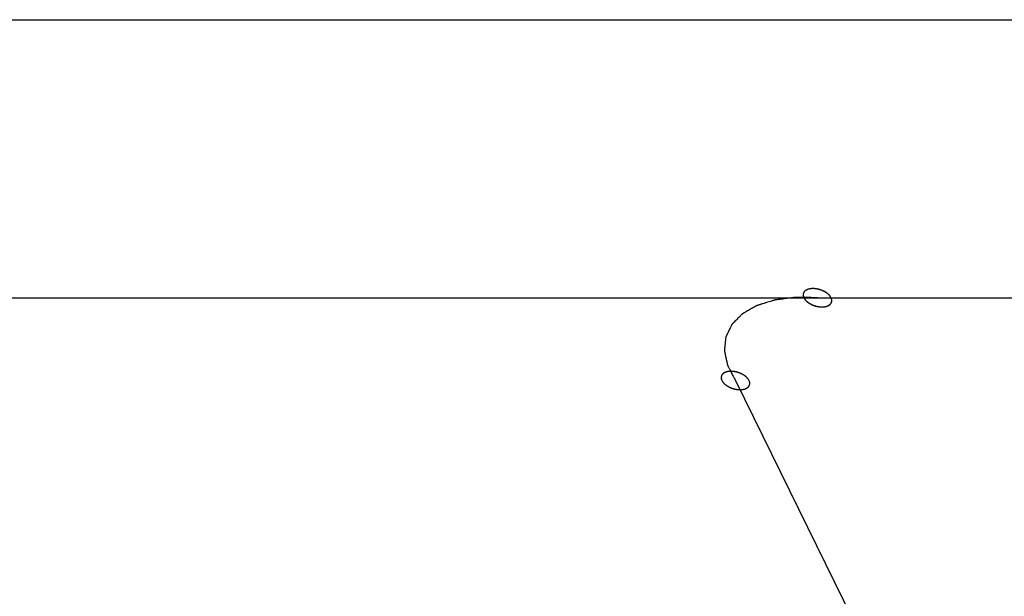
# Model space of a CAD drawing. Header units: millimetres. Extents: x -78 to 141, y 20 to 129.
# Tile 35 of 114: x -61.75 to -56.5, y 124.36 to 127.44. Entities that reach past the tile are written whole.
import ezdxf

# ---------------------------------------------------------------- set-up
doc = ezdxf.new("R2010")
doc.units = ezdxf.units.MM
doc.header["$LTSCALE"] = 16.335
doc.layers.get('0').update_dxf_attribs({"linetype": 'CONTINUOUS'})
doc.layers.add('02___PRT_ALL_AXES', color=7, linetype='CONTINUOUS')

msp = doc.modelspace()

# ---------------------------------------------------------------- linework, layer by layer
at = {"color": 7, "linetype": 'Continuous'}
for p, q in [((-76.3107, 125.9543), (-34.903, 125.9543)), ((-57.9329, 125.5131), (-56.633, 122.8642))]:
    msp.add_line(p, q, dxfattribs=at)
for points, knots in [([(-57.4233, 125.9543), (-57.4233, 125.9544), (-57.426, 125.9587), (-57.4275, 125.9611), (-57.4286, 125.9627), (-57.4293, 125.964), (-57.4304, 125.965), (-57.4318, 125.9665), (-57.4336, 125.9684), (-57.4354, 125.9704), (-57.4369, 125.9719), (-57.4379, 125.9731), (-57.4393, 125.9741), (-57.4411, 125.9755), (-57.4433, 125.9772), (-57.4456, 125.979), (-57.4474, 125.9804), (-57.4487, 125.9816), (-57.4503, 125.9824), (-57.4525, 125.9837), (-57.4551, 125.9852), (-57.4578, 125.9868), (-57.46, 125.9881), (-57.4615, 125.9891), (-57.4633, 125.9898), (-57.4656, 125.9908), (-57.4685, 125.992), (-57.4714, 125.9933), (-57.4738, 125.9943), (-57.4755, 125.9951), (-57.4773, 125.9956), (-57.4798, 125.9964), (-57.4829, 125.9973), (-57.4859, 125.9983), (-57.4884, 125.999), (-57.4902, 125.9997), (-57.4921, 125.9999), (-57.4946, 126.0004), (-57.4977, 126.001), (-57.5008, 126.0016), (-57.5033, 126.002), (-57.5051, 126.0025), (-57.507, 126.0025), (-57.5095, 126.0027), (-57.5126, 126.0029), (-57.5156, 126.0031), (-57.5181, 126.0032), (-57.5199, 126.0034), (-57.5217, 126.0032), (-57.524, 126.0031), (-57.5268, 126.0029), (-57.5296, 126.0027), (-57.5319, 126.0025), (-57.5336, 126.0025), (-57.5351, 126.0021), (-57.5372, 126.0016), (-57.5397, 126.001), (-57.5423, 126.0005), (-57.5443, 126), (-57.5458, 125.9998), (-57.5471, 125.9991), (-57.5489, 125.9984), (-57.551, 125.9974), (-57.5532, 125.9965), (-57.5549, 125.9957), (-57.5562, 125.9953), (-57.5572, 125.9944), (-57.5585, 125.9934), (-57.5602, 125.9921), (-57.5619, 125.9908), (-57.5633, 125.9898), (-57.5643, 125.9891), (-57.5649, 125.9881), (-57.5659, 125.9869), (-57.567, 125.9853), (-57.5681, 125.9838), (-57.569, 125.9825), (-57.5698, 125.9817), (-57.57, 125.9806), (-57.5704, 125.9792), (-57.5709, 125.9774), (-57.5715, 125.9756), (-57.5719, 125.9742), (-57.5723, 125.9732), (-57.5722, 125.972), (-57.5721, 125.9705), (-57.572, 125.9686), (-57.572, 125.9667), (-57.5719, 125.9652), (-57.572, 125.964), (-57.5714, 125.9628), (-57.5709, 125.9612), (-57.5701, 125.9587), (-57.5686, 125.9544), (-57.5686, 125.9543)], [0, 0, 0, 0, 0.00178862, 0.00268292, 0.00313008, 0.00357723, 0.00407486, 0.0045725, 0.00556776, 0.00656303, 0.00706066, 0.0075583, 0.00810164, 0.00864499, 0.00973169, 0.01081838, 0.01136173, 0.01190508, 0.01249491, 0.01308474, 0.0142644, 0.01544405, 0.01603388, 0.01662371, 0.01722604, 0.01782837, 0.01903302, 0.02023767, 0.02084, 0.02144232, 0.02205221, 0.0226621, 0.02388189, 0.02510167, 0.02571156, 0.02632145, 0.02692335, 0.02752524, 0.02872902, 0.0299328, 0.03053469, 0.03113658, 0.03172556, 0.03231453, 0.03349248, 0.03467043, 0.03525941, 0.03584838, 0.03639056, 0.03693274, 0.03801709, 0.03910144, 0.03964362, 0.0401858, 0.04068205, 0.0411783, 0.0421708, 0.04316329, 0.04365954, 0.04415579, 0.04460152, 0.04504725, 0.04593871, 0.04683018, 0.04727591, 0.04772164, 0.04812629, 0.04853094, 0.04934024, 0.05014954, 0.05055419, 0.05095884, 0.05132092, 0.05168301, 0.05240718, 0.05313135, 0.05349343, 0.05385552, 0.05420471, 0.0545539, 0.05525228, 0.05595067, 0.05629986, 0.05664905, 0.05701186, 0.05737466, 0.05810028, 0.0588259, 0.0591887, 0.05955151, 0.0599574, 0.0603633, 0.06117508, 0.06279866, 0.06279866, 0.06279866, 0.06279866]), ([(-57.423, 125.9543), (-57.4231, 125.9544), (-57.4258, 125.9586), (-57.4273, 125.961), (-57.4283, 125.9627), (-57.429, 125.9639), (-57.4301, 125.965), (-57.4315, 125.9665), (-57.4334, 125.9684), (-57.4351, 125.9703), (-57.4366, 125.9719), (-57.4376, 125.9731), (-57.439, 125.974), (-57.4408, 125.9755), (-57.4431, 125.9772), (-57.4453, 125.979), (-57.4471, 125.9804), (-57.4485, 125.9815), (-57.4501, 125.9824), (-57.4522, 125.9837), (-57.4549, 125.9852), (-57.4575, 125.9868), (-57.4597, 125.988), (-57.4613, 125.9891), (-57.463, 125.9897), (-57.4653, 125.9908), (-57.4683, 125.992), (-57.4712, 125.9933), (-57.4735, 125.9943), (-57.4752, 125.9951), (-57.4771, 125.9956), (-57.4795, 125.9964), (-57.4826, 125.9973), (-57.4856, 125.9983), (-57.4881, 125.999), (-57.4899, 125.9996), (-57.4918, 125.9999), (-57.4943, 126.0004), (-57.4974, 126.001), (-57.5005, 126.0016), (-57.503, 126.002), (-57.5048, 126.0024), (-57.5067, 126.0025), (-57.5092, 126.0027), (-57.5123, 126.0029), (-57.5154, 126.0031), (-57.5178, 126.0032), (-57.5197, 126.0034), (-57.5214, 126.0032), (-57.5237, 126.0031), (-57.5265, 126.0029), (-57.5294, 126.0027), (-57.5316, 126.0025), (-57.5333, 126.0025), (-57.5349, 126.0021), (-57.5369, 126.0016), (-57.5395, 126.001), (-57.542, 126.0005), (-57.544, 126), (-57.5455, 125.9997), (-57.5469, 125.9991), (-57.5486, 125.9984), (-57.5507, 125.9974), (-57.5529, 125.9965), (-57.5546, 125.9957), (-57.5559, 125.9953), (-57.5569, 125.9944), (-57.5583, 125.9934), (-57.5599, 125.9921), (-57.5617, 125.9908), (-57.563, 125.9897), (-57.5641, 125.9891), (-57.5647, 125.9881), (-57.5656, 125.9868), (-57.5667, 125.9853), (-57.5678, 125.9838), (-57.5687, 125.9825), (-57.5695, 125.9817), (-57.5697, 125.9805), (-57.5702, 125.9791), (-57.5707, 125.9774), (-57.5712, 125.9756), (-57.5716, 125.9742), (-57.5721, 125.9732), (-57.5719, 125.972), (-57.5719, 125.9705), (-57.5718, 125.9686), (-57.5717, 125.9667), (-57.5716, 125.9652), (-57.5717, 125.964), (-57.5712, 125.9628), (-57.5706, 125.9612), (-57.5698, 125.9587), (-57.5683, 125.9544), (-57.5683, 125.9543)], [0, 0, 0, 0, 0.00178862, 0.00268292, 0.00313008, 0.00357723, 0.00407486, 0.0045725, 0.00556776, 0.00656303, 0.00706066, 0.0075583, 0.00810164, 0.00864499, 0.00973169, 0.01081838, 0.01136173, 0.01190508, 0.01249491, 0.01308474, 0.0142644, 0.01544405, 0.01603388, 0.01662371, 0.01722604, 0.01782837, 0.01903302, 0.02023767, 0.02084, 0.02144232, 0.02205221, 0.0226621, 0.02388189, 0.02510167, 0.02571156, 0.02632145, 0.02692335, 0.02752524, 0.02872902, 0.0299328, 0.03053469, 0.03113658, 0.03172556, 0.03231453, 0.03349248, 0.03467043, 0.03525941, 0.03584838, 0.03639056, 0.03693274, 0.03801709, 0.03910144, 0.03964362, 0.0401858, 0.04068205, 0.0411783, 0.0421708, 0.04316329, 0.04365954, 0.04415579, 0.04460152, 0.04504725, 0.04593871, 0.04683018, 0.04727591, 0.04772164, 0.04812629, 0.04853094, 0.04934024, 0.05014954, 0.05055419, 0.05095884, 0.05132092, 0.05168301, 0.05240718, 0.05313135, 0.05349343, 0.05385552, 0.05420471, 0.0545539, 0.05525228, 0.05595067, 0.05629986, 0.05664905, 0.05701186, 0.05737466, 0.05810028, 0.0588259, 0.0591887, 0.05955151, 0.0599574, 0.0603633, 0.06117508, 0.06279866, 0.06279866, 0.06279866, 0.06279866]), ([(-57.4959, 125.9543), (-57.4996, 125.9544), (-57.5324, 125.9549), (-57.5559, 125.9553), (-57.5756, 125.9557), (-57.5866, 125.9558), (-57.5948, 125.956), (-57.6017, 125.9561), (-57.6072, 125.9562), (-57.6106, 125.9562), (-57.6133, 125.9563), (-57.6159, 125.9559), (-57.6204, 125.9554), (-57.6294, 125.9542), (-57.6423, 125.9525), (-57.6577, 125.9506), (-57.6731, 125.9486), (-57.686, 125.947), (-57.6963, 125.9456), (-57.704, 125.9447), (-57.7104, 125.9438), (-57.7155, 125.9432), (-57.7188, 125.9428), (-57.7213, 125.9424), (-57.7232, 125.9422), (-57.7249, 125.9416), (-57.7271, 125.9409), (-57.7299, 125.9401), (-57.7366, 125.938), (-57.7467, 125.9349), (-57.7601, 125.9307), (-57.7736, 125.9266), (-57.7847, 125.9231), (-57.7937, 125.9203), (-57.8004, 125.9183), (-57.8071, 125.9162), (-57.8122, 125.9146), (-57.8155, 125.9136), (-57.8169, 125.9131), (-57.818, 125.9128), (-57.819, 125.9124), (-57.8206, 125.9114), (-57.8228, 125.9102), (-57.8265, 125.9081), (-57.831, 125.9055), (-57.8383, 125.9014), (-57.8473, 125.8963), (-57.8582, 125.8901), (-57.8691, 125.8839), (-57.8782, 125.8788), (-57.8854, 125.8747), (-57.89, 125.8721), (-57.8936, 125.8701), (-57.8958, 125.8689), (-57.8971, 125.8674), (-57.8985, 125.8661), (-57.9008, 125.8638), (-57.9041, 125.8605), (-57.9093, 125.8552), (-57.9159, 125.8486), (-57.9238, 125.8407), (-57.9317, 125.8327), (-57.9383, 125.8261), (-57.9429, 125.8215), (-57.9455, 125.8189), (-57.9475, 125.8169), (-57.9492, 125.8152), (-57.9505, 125.8139), (-57.9518, 125.8127), (-57.9528, 125.8106), (-57.9543, 125.8075), (-57.9562, 125.8036), (-57.9585, 125.7989), (-57.9608, 125.7942), (-57.9639, 125.788), (-57.9677, 125.7802), (-57.9723, 125.7708), (-57.9761, 125.763), (-57.9792, 125.7568), (-57.9811, 125.7529), (-57.9826, 125.7498), (-57.9836, 125.7478), (-57.9843, 125.7464), (-57.9846, 125.7456), (-57.9846, 125.7448), (-57.9848, 125.7437), (-57.985, 125.7411), (-57.9855, 125.7372), (-57.986, 125.732), (-57.9865, 125.7267), (-57.9873, 125.7198), (-57.9882, 125.7111), (-57.9893, 125.7007), (-57.9904, 125.6903), (-57.9912, 125.6824), (-57.9917, 125.6772), (-57.992, 125.6751), (-57.9921, 125.6733), (-57.9924, 125.672), (-57.9921, 125.6706), (-57.9917, 125.6688), (-57.9912, 125.6665), (-57.9903, 125.6628), (-57.9893, 125.6582), (-57.9881, 125.6527), (-57.9865, 125.6453), (-57.9844, 125.6361), (-57.982, 125.6251), (-57.9799, 125.6158), (-57.9783, 125.6085), (-57.9771, 125.603), (-57.9761, 125.5983), (-57.9753, 125.5951), (-57.975, 125.5932), (-57.974, 125.5914), (-57.9728, 125.5891), (-57.9708, 125.5853), (-57.9684, 125.5806), (-57.9654, 125.575), (-57.9615, 125.5676), (-57.9544, 125.5541), (-57.9462, 125.5384), (-57.934, 125.5152), (-57.933, 125.5133)], [0, 0, 0, 0, 0.0104536, 0.0209072, 0.026134, 0.0287474, 0.0313608, 0.0339742, 0.0352809, 0.0365876, 0.0372362, 0.0378521, 0.0390841, 0.0415481, 0.0464759, 0.0514038, 0.0563317, 0.0612595, 0.0637235, 0.0661874, 0.0686513, 0.0698833, 0.0711153, 0.0717313, 0.0723327, 0.0728896, 0.0734465, 0.0745603, 0.0756741, 0.0801294, 0.0845848, 0.0890401, 0.0934954, 0.095723, 0.0979507, 0.1001784, 0.102406, 0.1029629, 0.1035198, 0.1037983, 0.104055, 0.1045507, 0.1055422, 0.1065337, 0.1085167, 0.1104997, 0.1144657, 0.1184317, 0.1223976, 0.1263636, 0.1283466, 0.1303296, 0.1313211, 0.1322836, 0.1327271, 0.1331706, 0.1340575, 0.1358315, 0.1376055, 0.1411534, 0.1447014, 0.1482493, 0.1517972, 0.1535712, 0.1544582, 0.1553452, 0.1562322, 0.1566757, 0.1571192, 0.1579512, 0.1587779, 0.1604312, 0.1620846, 0.163738, 0.1653913, 0.1686981, 0.1720048, 0.1753116, 0.1769649, 0.1786183, 0.179445, 0.1802717, 0.180685, 0.1808892, 0.1810968, 0.1815121, 0.1819273, 0.1835884, 0.1852494, 0.1869105, 0.1885715, 0.1918936, 0.1952157, 0.1985378, 0.2018599, 0.2026905, 0.203521, 0.2039362, 0.2043515, 0.2047889, 0.2052374, 0.2061345, 0.2070317, 0.2088259, 0.2106201, 0.2124143, 0.2160027, 0.2195912, 0.2231796, 0.2249738, 0.226768, 0.2285622, 0.2294593, 0.2299079, 0.2304028, 0.2314077, 0.2324127, 0.2344225, 0.2364324, 0.2384423, 0.242462, 0.2505015, 0.258541, 0.258541, 0.258541, 0.258541]), ([(-57.5686, 125.9543), (-57.5685, 125.9543), (-57.5658, 125.95), (-57.5643, 125.9476), (-57.5632, 125.946), (-57.5625, 125.9447), (-57.5614, 125.9437), (-57.56, 125.9421), (-57.5582, 125.9402), (-57.5564, 125.9383), (-57.555, 125.9368), (-57.5539, 125.9356), (-57.5525, 125.9346), (-57.5508, 125.9332), (-57.5485, 125.9314), (-57.5463, 125.9297), (-57.5444, 125.9283), (-57.5431, 125.9271), (-57.5415, 125.9263), (-57.5394, 125.925), (-57.5367, 125.9235), (-57.534, 125.9219), (-57.5319, 125.9206), (-57.5303, 125.9196), (-57.5285, 125.9189), (-57.5262, 125.9179), (-57.5233, 125.9166), (-57.5204, 125.9154), (-57.5181, 125.9144), (-57.5163, 125.9135), (-57.5145, 125.9131), (-57.512, 125.9123), (-57.509, 125.9114), (-57.5059, 125.9104), (-57.5035, 125.9097), (-57.5016, 125.909), (-57.4997, 125.9087), (-57.4973, 125.9083), (-57.4942, 125.9077), (-57.491, 125.9071), (-57.4886, 125.9067), (-57.4867, 125.9062), (-57.4848, 125.9062), (-57.4824, 125.906), (-57.4793, 125.9058), (-57.4762, 125.9056), (-57.4737, 125.9055), (-57.4719, 125.9052), (-57.4701, 125.9055), (-57.4679, 125.9056), (-57.465, 125.9058), (-57.4622, 125.906), (-57.4599, 125.9062), (-57.4582, 125.9062), (-57.4567, 125.9066), (-57.4546, 125.907), (-57.4521, 125.9076), (-57.4495, 125.9082), (-57.4475, 125.9087), (-57.446, 125.9089), (-57.4447, 125.9096), (-57.443, 125.9103), (-57.4408, 125.9113), (-57.4387, 125.9122), (-57.437, 125.913), (-57.4357, 125.9134), (-57.4347, 125.9143), (-57.4333, 125.9153), (-57.4316, 125.9166), (-57.4299, 125.9179), (-57.4286, 125.9189), (-57.4275, 125.9196), (-57.4269, 125.9206), (-57.426, 125.9218), (-57.4249, 125.9234), (-57.4237, 125.9249), (-57.4229, 125.9262), (-57.4221, 125.927), (-57.4219, 125.9281), (-57.4214, 125.9295), (-57.4209, 125.9313), (-57.4203, 125.933), (-57.4199, 125.9345), (-57.4195, 125.9355), (-57.4197, 125.9367), (-57.4197, 125.9382), (-57.4198, 125.9401), (-57.4198, 125.942), (-57.4199, 125.9435), (-57.4199, 125.9447), (-57.4204, 125.9459), (-57.4209, 125.9475), (-57.4218, 125.9499), (-57.4232, 125.9543), (-57.4233, 125.9543)], [0, 0, 0, 0, 0.00178862, 0.00268292, 0.00313008, 0.00357723, 0.00407486, 0.0045725, 0.00556776, 0.00656303, 0.00706066, 0.0075583, 0.00810164, 0.00864499, 0.00973169, 0.01081838, 0.01136173, 0.01190508, 0.01249491, 0.01308474, 0.0142644, 0.01544405, 0.01603388, 0.01662371, 0.01722604, 0.01782837, 0.01903302, 0.02023767, 0.02084, 0.02144232, 0.02205221, 0.0226621, 0.02388189, 0.02510167, 0.02571156, 0.02632145, 0.02692335, 0.02752524, 0.02872902, 0.0299328, 0.03053469, 0.03113658, 0.03172556, 0.03231453, 0.03349248, 0.03467043, 0.03525941, 0.03584838, 0.03639056, 0.03693274, 0.03801709, 0.03910144, 0.03964362, 0.0401858, 0.04068205, 0.0411783, 0.0421708, 0.04316329, 0.04365954, 0.04415579, 0.04460152, 0.04504725, 0.04593871, 0.04683018, 0.04727591, 0.04772164, 0.04812629, 0.04853094, 0.04934024, 0.05014954, 0.05055419, 0.05095884, 0.05132092, 0.05168301, 0.05240718, 0.05313135, 0.05349343, 0.05385552, 0.05420471, 0.0545539, 0.05525228, 0.05595067, 0.05629986, 0.05664905, 0.05701186, 0.05737466, 0.05810028, 0.0588259, 0.0591887, 0.05955151, 0.0599574, 0.0603633, 0.06117508, 0.06279865, 0.06279865, 0.06279865, 0.06279865]), ([(-57.5683, 125.9543), (-57.5682, 125.9542), (-57.5655, 125.95), (-57.564, 125.9476), (-57.563, 125.946), (-57.5623, 125.9447), (-57.5611, 125.9437), (-57.5597, 125.9421), (-57.5579, 125.9402), (-57.5562, 125.9383), (-57.5547, 125.9368), (-57.5537, 125.9356), (-57.5523, 125.9346), (-57.5505, 125.9332), (-57.5482, 125.9314), (-57.546, 125.9297), (-57.5442, 125.9283), (-57.5428, 125.9271), (-57.5412, 125.9263), (-57.5391, 125.925), (-57.5364, 125.9234), (-57.5337, 125.9218), (-57.5316, 125.9206), (-57.53, 125.9196), (-57.5282, 125.9189), (-57.5259, 125.9179), (-57.523, 125.9166), (-57.5201, 125.9153), (-57.5178, 125.9144), (-57.5161, 125.9135), (-57.5142, 125.913), (-57.5118, 125.9123), (-57.5087, 125.9113), (-57.5056, 125.9104), (-57.5032, 125.9096), (-57.5014, 125.909), (-57.4995, 125.9087), (-57.497, 125.9082), (-57.4939, 125.9077), (-57.4908, 125.9071), (-57.4883, 125.9066), (-57.4864, 125.9062), (-57.4846, 125.9062), (-57.4821, 125.906), (-57.479, 125.9058), (-57.4759, 125.9056), (-57.4734, 125.9054), (-57.4716, 125.9052), (-57.4699, 125.9054), (-57.4676, 125.9056), (-57.4648, 125.9058), (-57.4619, 125.9059), (-57.4596, 125.9061), (-57.458, 125.9062), (-57.4564, 125.9066), (-57.4544, 125.907), (-57.4518, 125.9076), (-57.4493, 125.9082), (-57.4473, 125.9087), (-57.4457, 125.9089), (-57.4444, 125.9096), (-57.4427, 125.9103), (-57.4406, 125.9113), (-57.4384, 125.9122), (-57.4367, 125.913), (-57.4354, 125.9134), (-57.4344, 125.9143), (-57.433, 125.9153), (-57.4313, 125.9166), (-57.4296, 125.9178), (-57.4283, 125.9189), (-57.4272, 125.9196), (-57.4266, 125.9206), (-57.4257, 125.9218), (-57.4246, 125.9234), (-57.4234, 125.9249), (-57.4226, 125.9261), (-57.4218, 125.927), (-57.4216, 125.9281), (-57.4211, 125.9295), (-57.4206, 125.9313), (-57.4201, 125.933), (-57.4197, 125.9344), (-57.4192, 125.9355), (-57.4194, 125.9366), (-57.4194, 125.9382), (-57.4195, 125.9401), (-57.4196, 125.942), (-57.4197, 125.9435), (-57.4196, 125.9447), (-57.4201, 125.9458), (-57.4206, 125.9475), (-57.4215, 125.9499), (-57.423, 125.9542), (-57.423, 125.9543)], [0, 0, 0, 0, 0.00178862, 0.00268292, 0.00313008, 0.00357723, 0.00407486, 0.0045725, 0.00556776, 0.00656303, 0.00706066, 0.0075583, 0.00810164, 0.00864499, 0.00973169, 0.01081838, 0.01136173, 0.01190508, 0.01249491, 0.01308474, 0.0142644, 0.01544405, 0.01603388, 0.01662371, 0.01722604, 0.01782837, 0.01903302, 0.02023767, 0.02084, 0.02144232, 0.02205221, 0.0226621, 0.02388189, 0.02510167, 0.02571156, 0.02632145, 0.02692335, 0.02752524, 0.02872902, 0.0299328, 0.03053469, 0.03113658, 0.03172556, 0.03231453, 0.03349248, 0.03467043, 0.03525941, 0.03584838, 0.03639056, 0.03693274, 0.03801709, 0.03910144, 0.03964362, 0.0401858, 0.04068205, 0.0411783, 0.0421708, 0.04316329, 0.04365954, 0.04415579, 0.04460152, 0.04504725, 0.04593871, 0.04683018, 0.04727591, 0.04772164, 0.04812629, 0.04853094, 0.04934024, 0.05014954, 0.05055419, 0.05095884, 0.05132092, 0.05168301, 0.05240718, 0.05313135, 0.05349343, 0.05385552, 0.05420471, 0.0545539, 0.05525228, 0.05595067, 0.05629986, 0.05664905, 0.05701186, 0.05737466, 0.05810028, 0.0588259, 0.0591887, 0.05955151, 0.0599574, 0.0603633, 0.06117508, 0.06279865, 0.06279865, 0.06279865, 0.06279865]), ([(-57.8604, 125.5133), (-57.8604, 125.5133), (-57.8631, 125.5176), (-57.8647, 125.52), (-57.8657, 125.5216), (-57.8664, 125.5229), (-57.8675, 125.5239), (-57.8689, 125.5255), (-57.8707, 125.5274), (-57.8725, 125.5293), (-57.874, 125.5308), (-57.875, 125.532), (-57.8764, 125.533), (-57.8782, 125.5344), (-57.8804, 125.5362), (-57.8827, 125.5379), (-57.8845, 125.5393), (-57.8858, 125.5405), (-57.8875, 125.5413), (-57.8896, 125.5426), (-57.8923, 125.5442), (-57.8949, 125.5457), (-57.8971, 125.547), (-57.8987, 125.548), (-57.9004, 125.5487), (-57.9027, 125.5497), (-57.9056, 125.551), (-57.9085, 125.5522), (-57.9109, 125.5532), (-57.9126, 125.5541), (-57.9145, 125.5545), (-57.9169, 125.5553), (-57.92, 125.5563), (-57.923, 125.5572), (-57.9255, 125.5579), (-57.9273, 125.5586), (-57.9292, 125.5589), (-57.9317, 125.5593), (-57.9348, 125.5599), (-57.9379, 125.5605), (-57.9404, 125.561), (-57.9422, 125.5614), (-57.9441, 125.5614), (-57.9466, 125.5616), (-57.9497, 125.5618), (-57.9528, 125.562), (-57.9552, 125.5621), (-57.957, 125.5624), (-57.9588, 125.5622), (-57.9611, 125.562), (-57.9639, 125.5618), (-57.9668, 125.5616), (-57.969, 125.5614), (-57.9707, 125.5614), (-57.9723, 125.561), (-57.9743, 125.5606), (-57.9769, 125.56), (-57.9794, 125.5594), (-57.9814, 125.5589), (-57.9829, 125.5587), (-57.9842, 125.558), (-57.986, 125.5573), (-57.9881, 125.5563), (-57.9903, 125.5554), (-57.992, 125.5546), (-57.9933, 125.5542), (-57.9943, 125.5533), (-57.9957, 125.5523), (-57.9973, 125.551), (-57.9991, 125.5497), (-58.0004, 125.5487), (-58.0015, 125.548), (-58.0021, 125.547), (-58.003, 125.5458), (-58.0041, 125.5442), (-58.0052, 125.5427), (-58.0061, 125.5414), (-58.0069, 125.5406), (-58.0071, 125.5395), (-58.0075, 125.5381), (-58.0081, 125.5363), (-58.0086, 125.5346), (-58.009, 125.5331), (-58.0095, 125.5321), (-58.0093, 125.531), (-58.0093, 125.5294), (-58.0092, 125.5275), (-58.0091, 125.5256), (-58.009, 125.5241), (-58.0091, 125.5229), (-58.0086, 125.5217), (-58.008, 125.5201), (-58.0072, 125.5177), (-58.0057, 125.5133), (-58.0057, 125.5133)], [0, 0, 0, 0, 0.00178862, 0.00268292, 0.00313008, 0.00357723, 0.00407486, 0.0045725, 0.00556776, 0.00656303, 0.00706066, 0.0075583, 0.00810164, 0.00864499, 0.00973169, 0.01081838, 0.01136173, 0.01190508, 0.01249491, 0.01308474, 0.0142644, 0.01544405, 0.01603388, 0.01662371, 0.01722604, 0.01782837, 0.01903302, 0.02023767, 0.02084, 0.02144232, 0.02205221, 0.0226621, 0.02388189, 0.02510167, 0.02571156, 0.02632145, 0.02692335, 0.02752524, 0.02872902, 0.0299328, 0.03053469, 0.03113658, 0.03172556, 0.03231453, 0.03349248, 0.03467043, 0.03525941, 0.03584838, 0.03639056, 0.03693274, 0.03801709, 0.03910144, 0.03964362, 0.0401858, 0.04068205, 0.0411783, 0.0421708, 0.04316329, 0.04365954, 0.04415579, 0.04460152, 0.04504725, 0.04593871, 0.04683018, 0.04727591, 0.04772164, 0.04812629, 0.04853094, 0.04934024, 0.05014954, 0.05055419, 0.05095884, 0.05132092, 0.05168301, 0.05240718, 0.05313135, 0.05349343, 0.05385552, 0.05420471, 0.0545539, 0.05525228, 0.05595067, 0.05629986, 0.05664905, 0.05701186, 0.05737466, 0.05810028, 0.0588259, 0.0591887, 0.05955151, 0.0599574, 0.0603633, 0.06117508, 0.06279865, 0.06279865, 0.06279865, 0.06279865]), ([(-57.8603, 125.5131), (-57.8603, 125.5132), (-57.863, 125.5174), (-57.8645, 125.5198), (-57.8656, 125.5214), (-57.8663, 125.5227), (-57.8674, 125.5237), (-57.8688, 125.5253), (-57.8706, 125.5272), (-57.8724, 125.5291), (-57.8739, 125.5306), (-57.8749, 125.5319), (-57.8763, 125.5328), (-57.8781, 125.5342), (-57.8803, 125.536), (-57.8826, 125.5378), (-57.8844, 125.5391), (-57.8857, 125.5403), (-57.8873, 125.5411), (-57.8895, 125.5424), (-57.8921, 125.544), (-57.8948, 125.5456), (-57.897, 125.5468), (-57.8985, 125.5478), (-57.9003, 125.5485), (-57.9026, 125.5495), (-57.9055, 125.5508), (-57.9084, 125.5521), (-57.9108, 125.553), (-57.9125, 125.5539), (-57.9143, 125.5544), (-57.9168, 125.5552), (-57.9199, 125.5561), (-57.9229, 125.557), (-57.9254, 125.5578), (-57.9272, 125.5584), (-57.9291, 125.5587), (-57.9316, 125.5592), (-57.9347, 125.5597), (-57.9378, 125.5603), (-57.9403, 125.5608), (-57.9421, 125.5612), (-57.944, 125.5612), (-57.9465, 125.5614), (-57.9496, 125.5616), (-57.9527, 125.5618), (-57.9551, 125.562), (-57.9569, 125.5622), (-57.9587, 125.562), (-57.961, 125.5618), (-57.9638, 125.5616), (-57.9666, 125.5615), (-57.9689, 125.5613), (-57.9706, 125.5613), (-57.9722, 125.5608), (-57.9742, 125.5604), (-57.9767, 125.5598), (-57.9793, 125.5592), (-57.9813, 125.5587), (-57.9828, 125.5585), (-57.9841, 125.5578), (-57.9859, 125.5571), (-57.988, 125.5562), (-57.9902, 125.5552), (-57.9919, 125.5545), (-57.9932, 125.554), (-57.9942, 125.5531), (-57.9955, 125.5521), (-57.9972, 125.5508), (-57.9989, 125.5496), (-58.0003, 125.5485), (-58.0013, 125.5479), (-58.002, 125.5468), (-58.0029, 125.5456), (-58.004, 125.544), (-58.0051, 125.5425), (-58.006, 125.5413), (-58.0068, 125.5404), (-58.007, 125.5393), (-58.0074, 125.5379), (-58.0079, 125.5361), (-58.0085, 125.5344), (-58.0089, 125.533), (-58.0093, 125.5319), (-58.0092, 125.5308), (-58.0091, 125.5293), (-58.009, 125.5273), (-58.009, 125.5254), (-58.0089, 125.5239), (-58.009, 125.5227), (-58.0084, 125.5216), (-58.0079, 125.5199), (-58.0071, 125.5175), (-58.0056, 125.5132), (-58.0056, 125.5131)], [0, 0, 0, 0, 0.00178862, 0.00268292, 0.00313008, 0.00357723, 0.00407486, 0.0045725, 0.00556776, 0.00656303, 0.00706066, 0.0075583, 0.00810164, 0.00864499, 0.00973169, 0.01081838, 0.01136173, 0.01190508, 0.01249491, 0.01308474, 0.0142644, 0.01544405, 0.01603388, 0.01662371, 0.01722604, 0.01782837, 0.01903302, 0.02023767, 0.02084, 0.02144232, 0.02205221, 0.0226621, 0.02388189, 0.02510167, 0.02571156, 0.02632145, 0.02692335, 0.02752524, 0.02872902, 0.0299328, 0.03053469, 0.03113658, 0.03172556, 0.03231453, 0.03349248, 0.03467043, 0.03525941, 0.03584838, 0.03639056, 0.03693274, 0.03801709, 0.03910144, 0.03964362, 0.0401858, 0.04068205, 0.0411783, 0.0421708, 0.04316329, 0.04365954, 0.04415579, 0.04460152, 0.04504725, 0.04593871, 0.04683018, 0.04727591, 0.04772164, 0.04812629, 0.04853094, 0.04934024, 0.05014954, 0.05055419, 0.05095884, 0.05132092, 0.05168301, 0.05240718, 0.05313135, 0.05349343, 0.05385552, 0.05420471, 0.0545539, 0.05525228, 0.05595067, 0.05629986, 0.05664905, 0.05701186, 0.05737466, 0.05810028, 0.0588259, 0.0591887, 0.05955151, 0.0599574, 0.0603633, 0.06117508, 0.06279865, 0.06279865, 0.06279865, 0.06279865]), ([(-58.0057, 125.5133), (-58.0056, 125.5132), (-58.0029, 125.5089), (-58.0014, 125.5065), (-58.0004, 125.5049), (-57.9997, 125.5036), (-57.9985, 125.5026), (-57.9971, 125.5011), (-57.9953, 125.4992), (-57.9935, 125.4972), (-57.9921, 125.4957), (-57.991, 125.4945), (-57.9897, 125.4935), (-57.9879, 125.4921), (-57.9856, 125.4904), (-57.9834, 125.4886), (-57.9816, 125.4872), (-57.9802, 125.486), (-57.9786, 125.4852), (-57.9765, 125.4839), (-57.9738, 125.4824), (-57.9711, 125.4808), (-57.969, 125.4795), (-57.9674, 125.4785), (-57.9656, 125.4778), (-57.9633, 125.4768), (-57.9604, 125.4756), (-57.9575, 125.4743), (-57.9552, 125.4733), (-57.9535, 125.4725), (-57.9516, 125.472), (-57.9492, 125.4712), (-57.9461, 125.4703), (-57.943, 125.4693), (-57.9406, 125.4686), (-57.9388, 125.4679), (-57.9369, 125.4677), (-57.9344, 125.4672), (-57.9313, 125.4666), (-57.9282, 125.466), (-57.9257, 125.4656), (-57.9238, 125.4651), (-57.922, 125.4651), (-57.9195, 125.4649), (-57.9164, 125.4647), (-57.9133, 125.4645), (-57.9108, 125.4644), (-57.909, 125.4642), (-57.9073, 125.4644), (-57.905, 125.4645), (-57.9021, 125.4647), (-57.8993, 125.4649), (-57.897, 125.4651), (-57.8954, 125.4651), (-57.8938, 125.4655), (-57.8918, 125.466), (-57.8892, 125.4666), (-57.8867, 125.4671), (-57.8846, 125.4676), (-57.8831, 125.4678), (-57.8818, 125.4685), (-57.8801, 125.4692), (-57.878, 125.4702), (-57.8758, 125.4711), (-57.8741, 125.4719), (-57.8728, 125.4723), (-57.8718, 125.4732), (-57.8704, 125.4742), (-57.8687, 125.4755), (-57.867, 125.4768), (-57.8657, 125.4778), (-57.8646, 125.4785), (-57.864, 125.4795), (-57.8631, 125.4807), (-57.862, 125.4823), (-57.8608, 125.4838), (-57.86, 125.4851), (-57.8592, 125.4859), (-57.859, 125.4871), (-57.8585, 125.4884), (-57.858, 125.4902), (-57.8575, 125.492), (-57.8571, 125.4934), (-57.8566, 125.4944), (-57.8568, 125.4956), (-57.8568, 125.4971), (-57.8569, 125.499), (-57.857, 125.5009), (-57.857, 125.5024), (-57.857, 125.5036), (-57.8575, 125.5048), (-57.858, 125.5064), (-57.8589, 125.5089), (-57.8604, 125.5132), (-57.8604, 125.5133)], [0, 0, 0, 0, 0.00178862, 0.00268292, 0.00313008, 0.00357723, 0.00407486, 0.0045725, 0.00556776, 0.00656303, 0.00706066, 0.0075583, 0.00810164, 0.00864499, 0.00973169, 0.01081838, 0.01136173, 0.01190508, 0.01249491, 0.01308474, 0.0142644, 0.01544405, 0.01603388, 0.01662371, 0.01722604, 0.01782837, 0.01903302, 0.02023767, 0.02084, 0.02144232, 0.02205221, 0.0226621, 0.02388189, 0.02510167, 0.02571156, 0.02632145, 0.02692335, 0.02752524, 0.02872902, 0.0299328, 0.03053469, 0.03113658, 0.03172556, 0.03231453, 0.03349248, 0.03467043, 0.03525941, 0.03584838, 0.03639056, 0.03693274, 0.03801709, 0.03910144, 0.03964362, 0.0401858, 0.04068205, 0.0411783, 0.0421708, 0.04316329, 0.04365954, 0.04415579, 0.04460152, 0.04504725, 0.04593871, 0.04683018, 0.04727591, 0.04772164, 0.04812629, 0.04853094, 0.04934024, 0.05014954, 0.05055419, 0.05095884, 0.05132092, 0.05168301, 0.05240718, 0.05313135, 0.05349343, 0.05385552, 0.05420471, 0.0545539, 0.05525228, 0.05595067, 0.05629986, 0.05664905, 0.05701186, 0.05737466, 0.05810028, 0.0588259, 0.0591887, 0.05955151, 0.0599574, 0.0603633, 0.06117508, 0.06279865, 0.06279865, 0.06279865, 0.06279865]), ([(-58.0056, 125.5131), (-58.0055, 125.513), (-58.0028, 125.5088), (-58.0013, 125.5064), (-58.0002, 125.5048), (-57.9995, 125.5035), (-57.9984, 125.5024), (-57.997, 125.5009), (-57.9952, 125.499), (-57.9934, 125.4971), (-57.992, 125.4956), (-57.9909, 125.4943), (-57.9896, 125.4934), (-57.9878, 125.4919), (-57.9855, 125.4902), (-57.9833, 125.4884), (-57.9815, 125.487), (-57.9801, 125.4859), (-57.9785, 125.485), (-57.9764, 125.4837), (-57.9737, 125.4822), (-57.971, 125.4806), (-57.9689, 125.4794), (-57.9673, 125.4784), (-57.9655, 125.4777), (-57.9632, 125.4766), (-57.9603, 125.4754), (-57.9574, 125.4741), (-57.9551, 125.4731), (-57.9534, 125.4723), (-57.9515, 125.4718), (-57.9491, 125.471), (-57.946, 125.4701), (-57.9429, 125.4691), (-57.9405, 125.4684), (-57.9386, 125.4678), (-57.9368, 125.4675), (-57.9343, 125.467), (-57.9312, 125.4664), (-57.928, 125.4658), (-57.9256, 125.4654), (-57.9237, 125.465), (-57.9218, 125.4649), (-57.9194, 125.4647), (-57.9163, 125.4645), (-57.9132, 125.4643), (-57.9107, 125.4642), (-57.9089, 125.464), (-57.9072, 125.4642), (-57.9049, 125.4643), (-57.902, 125.4645), (-57.8992, 125.4647), (-57.8969, 125.4649), (-57.8952, 125.4649), (-57.8937, 125.4654), (-57.8916, 125.4658), (-57.8891, 125.4664), (-57.8866, 125.4669), (-57.8845, 125.4674), (-57.883, 125.4677), (-57.8817, 125.4683), (-57.88, 125.4691), (-57.8778, 125.47), (-57.8757, 125.4709), (-57.874, 125.4717), (-57.8727, 125.4721), (-57.8717, 125.473), (-57.8703, 125.474), (-57.8686, 125.4753), (-57.8669, 125.4766), (-57.8656, 125.4777), (-57.8645, 125.4783), (-57.8639, 125.4794), (-57.863, 125.4806), (-57.8619, 125.4821), (-57.8607, 125.4836), (-57.8599, 125.4849), (-57.8591, 125.4857), (-57.8589, 125.4869), (-57.8584, 125.4883), (-57.8579, 125.49), (-57.8573, 125.4918), (-57.857, 125.4932), (-57.8565, 125.4942), (-57.8567, 125.4954), (-57.8567, 125.4969), (-57.8568, 125.4988), (-57.8568, 125.5007), (-57.8569, 125.5022), (-57.8569, 125.5035), (-57.8574, 125.5046), (-57.8579, 125.5063), (-57.8588, 125.5087), (-57.8602, 125.513), (-57.8603, 125.5131)], [0, 0, 0, 0, 0.00178862, 0.00268292, 0.00313008, 0.00357723, 0.00407486, 0.0045725, 0.00556776, 0.00656303, 0.00706066, 0.0075583, 0.00810164, 0.00864499, 0.00973169, 0.01081838, 0.01136173, 0.01190508, 0.01249491, 0.01308474, 0.0142644, 0.01544405, 0.01603388, 0.01662371, 0.01722604, 0.01782837, 0.01903302, 0.02023767, 0.02084, 0.02144232, 0.02205221, 0.0226621, 0.02388189, 0.02510167, 0.02571156, 0.02632145, 0.02692335, 0.02752524, 0.02872902, 0.0299328, 0.03053469, 0.03113658, 0.03172556, 0.03231453, 0.03349248, 0.03467043, 0.03525941, 0.03584838, 0.03639056, 0.03693274, 0.03801709, 0.03910144, 0.03964362, 0.0401858, 0.04068205, 0.0411783, 0.0421708, 0.04316329, 0.04365954, 0.04415579, 0.04460152, 0.04504725, 0.04593871, 0.04683018, 0.04727591, 0.04772164, 0.04812629, 0.04853094, 0.04934024, 0.05014954, 0.05055419, 0.05095884, 0.05132092, 0.05168301, 0.05240718, 0.05313135, 0.05349343, 0.05385552, 0.05420471, 0.0545539, 0.05525228, 0.05595067, 0.05629986, 0.05664905, 0.05701186, 0.05737466, 0.05810028, 0.0588259, 0.0591887, 0.05955151, 0.0599574, 0.0603633, 0.06117508, 0.06279865, 0.06279865, 0.06279865, 0.06279865])]:
    msp.add_open_spline(points, degree=3, knots=knots, dxfattribs=at)
at = {"layer": '02___PRT_ALL_AXES', "color": 7, "linetype": 'Continuous'}
for p, q in [((-75.8525, 127.4371), (102.8546, 127.4371)), ((-76.3107, 125.9543), (102.3964, 125.9543))]:
    msp.add_line(p, q, dxfattribs=at)

doc.saveas('drawing.dxf')
